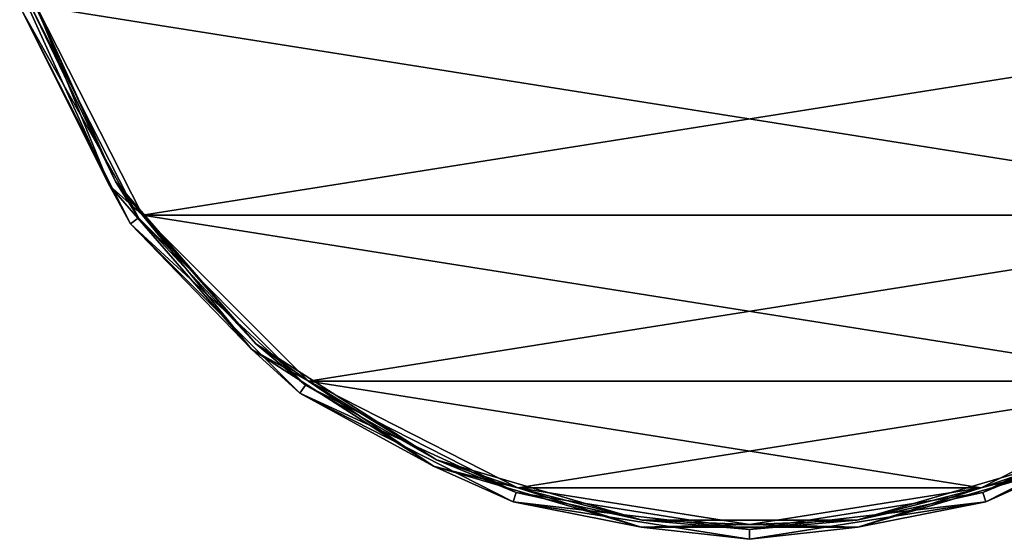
# Model space of a CAD drawing. Header units: millimetres. Extents: x -78 to 78, y -78 to 168.
# Tile 1 of 32: x -74 to 26, y -78 to -25. Entities that reach past the tile are written whole.
import ezdxf

# ---------------------------------------------------------------- set-up
doc = ezdxf.new("R2010")
doc.units = ezdxf.units.MM
doc.header["$LTSCALE"] = 65.185185
for name, color, linetype in [('60', 7, 'CONTINUOUS'), ('61', 7, 'CONTINUOUS'), ('63', 7, 'CONTINUOUS'), ('65', 7, 'CONTINUOUS'), ('67', 7, 'CONTINUOUS'), ('68', 7, 'CONTINUOUS'), ('70', 7, 'CONTINUOUS')]:
    doc.layers.add(name, color=color, linetype=linetype)

msp = doc.modelspace()

# ---------------------------------------------------------------- linework, layer by layer
at = {"layer": '60', "linetype": 'CONTINUOUS'}
for points in [[(-61.89, -44.966), (-73.707, -23.949), (-72.756, -23.64), (-61.89, -44.966)], [(-62.699, -45.553), (-73.707, -23.949), (-61.89, -44.966), (-62.699, -45.553)], [(-44.966, -61.89), (-62.699, -45.553), (-61.89, -44.966), (-44.966, -61.89)], [(-45.553, -62.699), (-62.699, -45.553), (-44.966, -61.89), (-45.553, -62.699)], [(-23.64, -72.756), (-45.553, -62.699), (-44.966, -61.89), (-23.64, -72.756)], [(-23.949, -73.707), (-45.553, -62.699), (-23.64, -72.756), (-23.949, -73.707)], [(44.966, -61.89), (45.553, -62.699), (23.64, -72.756), (44.966, -61.89)], [(45.553, -62.699), (23.949, -73.707), (23.64, -72.756), (45.553, -62.699)], [(0, -76.5), (-23.949, -73.707), (-23.64, -72.756), (0, -76.5)], [(23.64, -72.756), (23.949, -73.707), (0, -76.5), (23.64, -72.756)], [(0, -77.5), (-23.949, -73.707), (0, -76.5), (0, -77.5)], [(23.949, -73.707), (0, -77.5), (0, -76.5), (23.949, -73.707)]]:
    msp.add_3dface(points, dxfattribs=at)
at = {"layer": '61', "linetype": 'CONTINUOUS'}
for points in [[(-61.89, -44.966), (-72.756, -23.64), (-61.89, -44.966, 5.5), (-61.89, -44.966)], [(-61.89, -44.966, 5.5), (-72.756, -23.64), (-72.756, -23.64, 5.5), (-61.89, -44.966, 5.5)], [(-44.966, -61.89), (-61.89, -44.966), (-44.966, -61.89, 5.5), (-44.966, -61.89)], [(-44.966, -61.89, 5.5), (-61.89, -44.966), (-61.89, -44.966, 5.5), (-44.966, -61.89, 5.5)], [(-23.64, -72.756), (-44.966, -61.89), (-23.64, -72.756, 5.5), (-23.64, -72.756)], [(-23.64, -72.756, 5.5), (-44.966, -61.89), (-44.966, -61.89, 5.5), (-23.64, -72.756, 5.5)], [(44.966, -61.89), (23.64, -72.756), (44.966, -61.89, 5.5), (44.966, -61.89)], [(44.966, -61.89, 5.5), (23.64, -72.756), (23.64, -72.756, 5.5), (44.966, -61.89, 5.5)], [(0, -76.5), (-23.64, -72.756), (0, -76.5, 5.5), (0, -76.5)], [(0, -76.5, 5.5), (-23.64, -72.756), (-23.64, -72.756, 5.5), (0, -76.5, 5.5)], [(23.64, -72.756), (0, -76.5), (23.64, -72.756, 5.5), (23.64, -72.756)], [(23.64, -72.756, 5.5), (0, -76.5), (0, -76.5, 5.5), (23.64, -72.756, 5.5)]]:
    msp.add_3dface(points, dxfattribs=at)
at = {"layer": '63', "linetype": 'CONTINUOUS'}
for points in [[(-73.707, -23.949), (-62.699, -45.553), (-73.707, -23.949, 5.5), (-73.707, -23.949)], [(-73.707, -23.949, 5.5), (-62.699, -45.553), (-62.699, -45.553, 5.5), (-73.707, -23.949, 5.5)], [(-62.699, -45.553), (-45.553, -62.699), (-62.699, -45.553, 5.5), (-62.699, -45.553)], [(-62.699, -45.553, 5.5), (-45.553, -62.699), (-45.553, -62.699, 5.5), (-62.699, -45.553, 5.5)], [(-45.553, -62.699), (-23.949, -73.707), (-45.553, -62.699, 5.5), (-45.553, -62.699)], [(-45.553, -62.699, 5.5), (-23.949, -73.707), (-23.949, -73.707, 5.5), (-45.553, -62.699, 5.5)], [(23.949, -73.707), (45.553, -62.699), (23.949, -73.707, 5.5), (23.949, -73.707)], [(23.949, -73.707, 5.5), (45.553, -62.699), (45.553, -62.699, 5.5), (23.949, -73.707, 5.5)], [(-23.949, -73.707), (0, -77.5), (-23.949, -73.707, 5.5), (-23.949, -73.707)], [(-23.949, -73.707, 5.5), (0, -77.5), (0, -77.5, 5.5), (-23.949, -73.707, 5.5)], [(0, -77.5), (23.949, -73.707), (0, -77.5, 5.5), (0, -77.5)], [(0, -77.5, 5.5), (23.949, -73.707), (23.949, -73.707, 5.5), (0, -77.5, 5.5)]]:
    msp.add_3dface(points, dxfattribs=at)
at = {"layer": '65', "linetype": 'CONTINUOUS'}
for points in [[(-61.487, -44.669, 6), (-72.281, -23.482, 6), (61.487, -44.669, 6), (-61.487, -44.669, 6)], [(61.487, -44.669, 6), (-72.281, -23.482, 6), (72.281, -23.482, 6), (61.487, -44.669, 6)], [(-44.673, -61.484, 6), (-61.487, -44.669, 6), (44.673, -61.484, 6), (-44.673, -61.484, 6)], [(44.673, -61.484, 6), (-61.487, -44.669, 6), (61.487, -44.669, 6), (44.673, -61.484, 6)], [(-23.486, -72.28, 6), (-44.673, -61.484, 6), (23.486, -72.28, 6), (-23.486, -72.28, 6)], [(23.486, -72.28, 6), (-44.673, -61.484, 6), (44.673, -61.484, 6), (23.486, -72.28, 6)], [(0, -76, 6), (-23.486, -72.28, 6), (23.486, -72.28, 6), (0, -76, 6)]]:
    msp.add_3dface(points, dxfattribs=at)
at = {"layer": '67', "linetype": 'CONTINUOUS'}
for points in [[(-64.233, -41.28, 5.854), (-72.756, -23.64, 5.5), (-73.261, -21.511, 5.854), (-64.233, -41.28, 5.854)], [(-72.281, -23.482, 6), (-64.233, -41.28, 5.854), (-73.261, -21.511, 5.854), (-72.281, -23.482, 6)], [(-61.89, -44.966, 5.5), (-72.756, -23.64, 5.5), (-64.233, -41.28, 5.854), (-61.89, -44.966, 5.5)], [(-72.281, -23.482, 6), (-61.487, -44.669, 6), (-64.233, -41.28, 5.854), (-72.281, -23.482, 6)], [(-50.001, -57.704, 5.854), (-61.89, -44.966, 5.5), (-64.233, -41.28, 5.854), (-50.001, -57.704, 5.854)], [(-61.487, -44.669, 6), (-50.001, -57.704, 5.854), (-64.233, -41.28, 5.854), (-61.487, -44.669, 6)], [(-61.487, -44.669, 6), (-44.673, -61.484, 6), (-50.001, -57.704, 5.854), (-61.487, -44.669, 6)], [(-44.966, -61.89, 5.5), (-61.89, -44.966, 5.5), (-50.001, -57.704, 5.854), (-44.966, -61.89, 5.5)], [(-31.718, -69.454, 5.854), (-44.966, -61.89, 5.5), (-50.001, -57.704, 5.854), (-31.718, -69.454, 5.854)], [(-44.673, -61.484, 6), (-31.718, -69.454, 5.854), (-50.001, -57.704, 5.854), (-44.673, -61.484, 6)], [(-44.673, -61.484, 6), (-23.486, -72.28, 6), (-31.718, -69.454, 5.854), (-44.673, -61.484, 6)], [(23.486, -72.28, 6), (44.673, -61.484, 6), (31.718, -69.454, 5.854), (23.486, -72.28, 6)], [(-23.64, -72.756, 5.5), (-44.966, -61.89, 5.5), (-31.718, -69.454, 5.854), (-23.64, -72.756, 5.5)], [(44.966, -61.89, 5.5), (23.64, -72.756, 5.5), (31.718, -69.454, 5.854), (44.966, -61.89, 5.5)], [(-10.866, -75.576, 5.854), (-23.64, -72.756, 5.5), (-31.718, -69.454, 5.854), (-10.866, -75.576, 5.854)], [(-23.486, -72.28, 6), (-10.866, -75.576, 5.854), (-31.718, -69.454, 5.854), (-23.486, -72.28, 6)], [(31.718, -69.454, 5.854), (23.64, -72.756, 5.5), (10.866, -75.576, 5.854), (31.718, -69.454, 5.854)], [(23.486, -72.28, 6), (31.718, -69.454, 5.854), (10.866, -75.576, 5.854), (23.486, -72.28, 6)], [(0, -76.5, 5.5), (-23.64, -72.756, 5.5), (-10.866, -75.576, 5.854), (0, -76.5, 5.5)], [(-23.486, -72.28, 6), (0, -76, 6), (-10.866, -75.576, 5.854), (-23.486, -72.28, 6)], [(0, -76, 6), (23.486, -72.28, 6), (10.866, -75.576, 5.854), (0, -76, 6)], [(23.64, -72.756, 5.5), (0, -76.5, 5.5), (10.866, -75.576, 5.854), (23.64, -72.756, 5.5)], [(10.866, -75.576, 5.854), (0, -76.5, 5.5), (-10.866, -75.576, 5.854), (10.866, -75.576, 5.854)], [(0, -76, 6), (10.866, -75.576, 5.854), (-10.866, -75.576, 5.854), (0, -76, 6)]]:
    msp.add_3dface(points, dxfattribs=at)
at = {"layer": '68', "linetype": 'CONTINUOUS'}
for points in [[(-61.487, -44.669, 7), (72.281, -23.482, 7), (-72.281, -23.482, 7), (-61.487, -44.669, 7)], [(61.487, -44.669, 7), (72.281, -23.482, 7), (-61.487, -44.669, 7), (61.487, -44.669, 7)], [(-44.673, -61.484, 7), (61.487, -44.669, 7), (-61.487, -44.669, 7), (-44.673, -61.484, 7)], [(44.673, -61.484, 7), (61.487, -44.669, 7), (-44.673, -61.484, 7), (44.673, -61.484, 7)], [(-23.486, -72.28, 7), (44.673, -61.484, 7), (-44.673, -61.484, 7), (-23.486, -72.28, 7)], [(23.486, -72.28, 7), (44.673, -61.484, 7), (-23.486, -72.28, 7), (23.486, -72.28, 7)], [(0, -76, 7), (23.486, -72.28, 7), (-23.486, -72.28, 7), (0, -76, 7)]]:
    msp.add_3dface(points, dxfattribs=at)
at = {"layer": '70', "linetype": 'CONTINUOUS'}
for points in [[(-73.939, -21.71, 6.561), (-73.707, -23.949, 5.5), (-64.828, -41.662, 6.561), (-73.939, -21.71, 6.561)], [(-72.281, -23.482, 7), (-73.939, -21.71, 6.561), (-64.828, -41.662, 6.561), (-72.281, -23.482, 7)], [(-61.487, -44.669, 7), (-72.281, -23.482, 7), (-64.828, -41.662, 6.561), (-61.487, -44.669, 7)], [(-73.707, -23.949, 5.5), (-62.699, -45.553, 5.5), (-64.828, -41.662, 6.561), (-73.707, -23.949, 5.5)], [(-64.828, -41.662, 6.561), (-62.699, -45.553, 5.5), (-50.464, -58.239, 6.561), (-64.828, -41.662, 6.561)], [(-61.487, -44.669, 7), (-64.828, -41.662, 6.561), (-50.464, -58.239, 6.561), (-61.487, -44.669, 7)], [(-44.673, -61.484, 7), (-61.487, -44.669, 7), (-50.464, -58.239, 6.561), (-44.673, -61.484, 7)], [(-62.699, -45.553, 5.5), (-45.553, -62.699, 5.5), (-50.464, -58.239, 6.561), (-62.699, -45.553, 5.5)], [(-50.464, -58.239, 6.561), (-45.553, -62.699, 5.5), (-32.012, -70.097, 6.561), (-50.464, -58.239, 6.561)], [(-44.673, -61.484, 7), (-50.464, -58.239, 6.561), (-32.012, -70.097, 6.561), (-44.673, -61.484, 7)], [(-23.486, -72.28, 7), (-44.673, -61.484, 7), (-32.012, -70.097, 6.561), (-23.486, -72.28, 7)], [(44.673, -61.484, 7), (23.486, -72.28, 7), (32.012, -70.097, 6.561), (44.673, -61.484, 7)], [(-45.553, -62.699, 5.5), (-23.949, -73.707, 5.5), (-32.012, -70.097, 6.561), (-45.553, -62.699, 5.5)], [(23.949, -73.707, 5.5), (45.553, -62.699, 5.5), (32.012, -70.097, 6.561), (23.949, -73.707, 5.5)], [(-32.012, -70.097, 6.561), (-23.949, -73.707, 5.5), (-10.967, -76.276, 6.561), (-32.012, -70.097, 6.561)], [(-23.486, -72.28, 7), (-32.012, -70.097, 6.561), (-10.967, -76.276, 6.561), (-23.486, -72.28, 7)], [(10.967, -76.276, 6.561), (23.949, -73.707, 5.5), (32.012, -70.097, 6.561), (10.967, -76.276, 6.561)], [(23.486, -72.28, 7), (10.967, -76.276, 6.561), (32.012, -70.097, 6.561), (23.486, -72.28, 7)], [(0, -76, 7), (-23.486, -72.28, 7), (-10.967, -76.276, 6.561), (0, -76, 7)], [(23.486, -72.28, 7), (0, -76, 7), (10.967, -76.276, 6.561), (23.486, -72.28, 7)], [(-23.949, -73.707, 5.5), (0, -77.5, 5.5), (-10.967, -76.276, 6.561), (-23.949, -73.707, 5.5)], [(0, -77.5, 5.5), (23.949, -73.707, 5.5), (10.967, -76.276, 6.561), (0, -77.5, 5.5)], [(0, -76, 7), (-10.967, -76.276, 6.561), (10.967, -76.276, 6.561), (0, -76, 7)], [(-10.967, -76.276, 6.561), (0, -77.5, 5.5), (10.967, -76.276, 6.561), (-10.967, -76.276, 6.561)]]:
    msp.add_3dface(points, dxfattribs=at)

doc.saveas('drawing.dxf')
